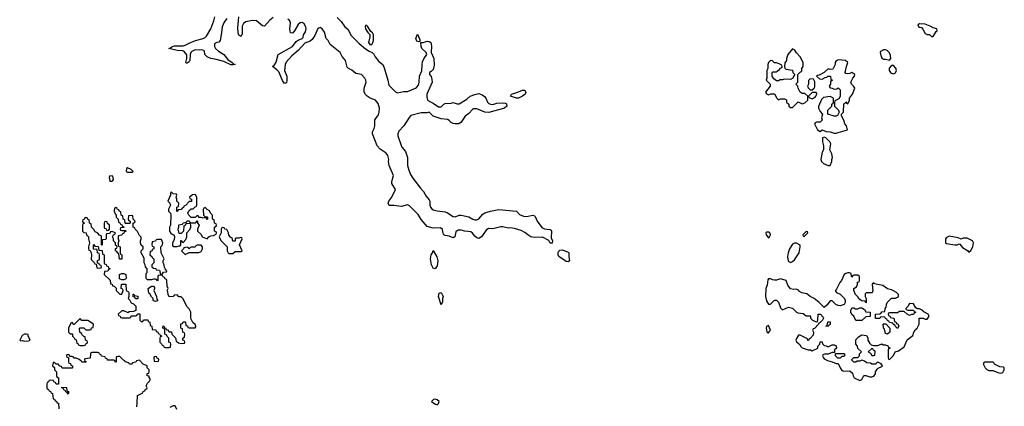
# Model space of a CAD drawing. Header units: inches. Extents: x 2722057 to 2913084, y 892730 to 1030005.
# Tile 197 of 231: x 2853142 to 2863066, y 935742 to 939641. Entities that reach past the tile are written whole.
import ezdxf

# ---------------------------------------------------------------- set-up
doc = ezdxf.new("R2010")
doc.units = ezdxf.units.IN
doc.header["$MEASUREMENT"] = 0
doc.layers.add('C8953', color=7, linetype='Continuous')
doc.layers.add('C8963', color=7, linetype='Continuous')

msp = doc.modelspace()

# ---------------------------------------------------------------- linework, layer by layer
at = {"layer": 'C8953', "color": 2}
for points, elevation in [([(2855230, 939653.2), (2855204.4, 939615.6), (2855182, 939570), (2855177, 939510), (2855162, 939430), (2855150, 939416), (2855128.3, 939411.7), (2855110, 939401.2), (2855103.8, 939390), (2855103.8, 939370), (2855116.3, 939350), (2855144.8, 939324.8), (2855199.1, 939290), (2855238.5, 939238.5), (2855284.7, 939210), (2855296, 939196), (2855314, 939190), (2855294.4, 939185.6), (2855270, 939187), (2855200.1, 939220.1), (2855110, 939244.5), (2855070, 939249.5), (2855030, 939265.6), (2855009.5, 939290), (2855003.1, 939323.1), (2854998, 939330), (2854976, 939336), (2854950, 939332.7), (2854910, 939336), (2854878.7, 939321.3), (2854868.5, 939311.5), (2854859.1, 939290), (2854858, 939230), (2854850, 939217.2), (2854830, 939201.2), (2854821.2, 939201.2), (2854815.3, 939210), (2854827.6, 939250), (2854827.6, 939287.6), (2854799.7, 939319.7), (2854786.5, 939326.5), (2854730, 939332), (2854646, 939350), (2854663.1, 939356.9), (2854678, 939370), (2854702.9, 939377.1), (2854790, 939378), (2854810, 939383), (2854850, 939405.5), (2854915.3, 939430), (2854990, 939450.5), (2855010, 939460.7), (2855024.4, 939475.6), (2855069.7, 939550.3), (2855098.4, 939630), (2855107.3, 939670)], 2), ([(2855696.5, 939663.5), (2855662.2, 939637.8), (2855610, 939577), (2855590, 939579.6), (2855528.4, 939628.4), (2855490, 939631.5), (2855422, 939618), (2855397.7, 939602.3), (2855384.7, 939575.3), (2855384.4, 939495.6), (2855370, 939472.7), (2855350, 939483.7), (2855343, 939510), (2855341, 939559), (2855351.8, 939670)], 2), ([(2856342.4, 939662.4), (2856382.5, 939622.5), (2856419.1, 939570), (2856450, 939544.9), (2856481.4, 939481.4), (2856562.2, 939402.2), (2856626.7, 939346.7), (2856662.8, 939322.8), (2856693.4, 939310), (2856710, 939293.4), (2856725.5, 939265.5), (2856760.6, 939220.6), (2856800.7, 939190), (2856815.8, 939155.8), (2856852.2, 939030), (2856861.3, 938981.3), (2856930, 938914.8), (2856950, 938902.8), (2857010, 938915.5), (2857050, 938916.3), (2857130, 938950.5), (2857142, 938958), (2857160.1, 938979.9), (2857169.6, 939010), (2857172.3, 939070), (2857195.1, 939124.9), (2857197.6, 939190), (2857203.3, 939216.7), (2857213.8, 939246.2), (2857244, 939290), (2857239, 939310), (2857196, 939350), (2857189.1, 939370.9), (2857186, 939410), (2857210, 939410.8), (2857250, 939424), (2857270, 939422.8), (2857286, 939410), (2857290, 939394), (2857293.4, 939373.4), (2857290.4, 939310), (2857314.9, 939250), (2857318.4, 939181.6), (2857310, 939138), (2857290, 939118), (2857272, 939108), (2857271.3, 939090), (2857287.7, 939067.7), (2857297, 939037), (2857298, 939010), (2857246.4, 938890), (2857244.1, 938864.1), (2857251, 938830), (2857274.6, 938814.6), (2857310, 938800.7), (2857363.5, 938763.5), (2857390, 938762), (2857418, 938790), (2857430, 938796), (2857490, 938798), (2857510, 938804.7), (2857550, 938791.3), (2857570, 938791.3), (2857650, 938841), (2857684, 938870), (2857730, 938887.7), (2857770, 938896.3), (2857803.4, 938883.4), (2857825.8, 938865.8), (2857838.8, 938850), (2857857.3, 938810), (2857870, 938797.3), (2857888.3, 938788.3), (2857910, 938787.3), (2857950, 938799.1), (2858010, 938802.8), (2858038.8, 938798.8), (2858050, 938792), (2858050.7, 938770), (2858030, 938747.3), (2857870, 938703.6), (2857830, 938707.6), (2857750, 938741.6), (2857717.5, 938742.5), (2857705.3, 938734.7), (2857670, 938694.5), (2857631.9, 938668.1), (2857593.1, 938606.9), (2857568.3, 938591.7), (2857530, 938589.7), (2857510, 938595.6), (2857490, 938605.1), (2857470, 938626), (2857454.5, 938634.5), (2857390, 938642.4), (2857309.6, 938669.6), (2857270, 938708), (2857250, 938701.2), (2857190, 938702.9), (2857086, 938674), (2857066.5, 938653.5), (2857014, 938570), (2856964.4, 938515.6), (2856953.4, 938490), (2856953.4, 938470), (2856982.8, 938382.8), (2856995.2, 938355.2), (2857030, 938310.7), (2857050.3, 938250), (2857052.1, 938172.1), (2857064.2, 938124.2), (2857081.2, 938081.2), (2857103.9, 938043.9), (2857180.7, 937940.7), (2857212.2, 937910), (2857240.3, 937860.3), (2857270, 937822.8), (2857276.4, 937810), (2857277.1, 937770), (2857282, 937750), (2857294.4, 937734.4), (2857310, 937724.9), (2857350, 937714.4), (2857430, 937704.4), (2857454, 937694), (2857510, 937654.9), (2857530, 937654.4), (2857570, 937668.2), (2857590, 937670.4), (2857670, 937653.4), (2857710, 937628), (2857730, 937621.3), (2857750, 937623.1), (2857770, 937632.4), (2857810, 937681.3), (2857830, 937694.9), (2857888.4, 937711.6), (2857970, 937725.3), (2858150, 937710.6), (2858178, 937678), (2858218.8, 937658.8), (2858250, 937658), (2858314, 937670), (2858330, 937664.7), (2858336.3, 937656.3), (2858356.3, 937610), (2858406, 937546), (2858430, 937532.7), (2858486, 937526), (2858497.3, 937517.3), (2858501, 937510), (2858499.6, 937439.6), (2858511, 937410), (2858510, 937388), (2858490, 937388.7), (2858475.3, 937415.3), (2858410, 937448.7), (2858330, 937446), (2858292.9, 937452.9), (2858264, 937470), (2858234.8, 937494.8), (2858194.8, 937514.8), (2858130, 937536), (2858090, 937542.7), (2858070, 937539.3), (2858010, 937553.2), (2857990, 937552.7), (2857910, 937532.3), (2857865.8, 937534.2), (2857842.4, 937517.6), (2857797.3, 937450), (2857770, 937436), (2857750, 937442.7), (2857730, 937457.2), (2857707.2, 937487.2), (2857690, 937501.2), (2857630, 937507.3), (2857590, 937519.6), (2857561.3, 937518.7), (2857538, 937502), (2857527.5, 937452.5), (2857510, 937440.9), (2857470, 937459.3), (2857430, 937464), (2857418, 937470), (2857410, 937486), (2857404, 937524), (2857382, 937542), (2857310, 937538), (2857250, 937556), (2857190, 937625.2), (2857158, 937678), (2857070, 937765.2), (2857050, 937774), (2856990, 937756.2), (2856913.7, 937766.3), (2856866, 937766), (2856857.2, 937790), (2856862.7, 937810), (2856894.5, 937850), (2856929.3, 937930), (2856894.5, 937990), (2856892.3, 938010), (2856909.3, 938070), (2856867, 938170), (2856860.9, 938210), (2856862.7, 938230), (2856853.2, 938270), (2856834.2, 938294.2), (2856775.3, 938335.3), (2856746.6, 938370), (2856699.5, 938490), (2856699.3, 938510), (2856715.1, 938544.9), (2856720.9, 938570), (2856722.7, 938630), (2856757.2, 938682.8), (2856766.6, 938710), (2856769.2, 938750), (2856756.5, 938796.5), (2856729.3, 938829.3), (2856675.3, 938850), (2856644, 938870), (2856625.2, 938890), (2856614.8, 938914.8), (2856612.3, 938950), (2856632.7, 939010), (2856629.3, 939030), (2856619.3, 939050), (2856587.9, 939087.9), (2856530, 939099.5), (2856490, 939132.7), (2856455.3, 939150), (2856442, 939162), (2856426.6, 939230), (2856392.7, 939270), (2856372.7, 939310), (2856272.3, 939390), (2856252.7, 939430), (2856231.7, 939451.7), (2856214.3, 939514.3), (2856190, 939549.3), (2856170, 939560.9), (2856146.7, 939553.3), (2856117.3, 939482.7), (2856090, 939441.2), (2856070, 939424.5), (2856016.7, 939403.3), (2855950, 939329.5), (2855883.8, 939276.2), (2855828.2, 939211.8), (2855818.8, 939190), (2855811, 939130), (2855834, 939070), (2855836, 939030), (2855830, 939006), (2855819.6, 939000.4), (2855810, 938998), (2855790, 939028.7), (2855755.1, 939115.1), (2855735.3, 939135.3), (2855688.7, 939170), (2855710, 939184.7), (2855728.1, 939211.9), (2855747, 939290), (2855890, 939370.5), (2855930, 939420.5), (2855950, 939435.5), (2855988.7, 939450), (2855999, 939461), (2856002, 939490), (2856022.7, 939517.3), (2856029.6, 939550), (2856025.1, 939570), (2856010, 939598), (2855990, 939612.3), (2855970, 939609.5), (2855948.5, 939591.5), (2855913.4, 939530), (2855890, 939505.2), (2855870, 939509), (2855864.7, 939550), (2855871.8, 939610), (2855865.1, 939630), (2855845.3, 939645.3)], 2), ([(2854322, 935738), (2854327.3, 935772.7), (2854328.4, 935851.6), (2854382, 935878), (2854386, 935890), (2854402, 935898), (2854410, 935914), (2854422, 935918), (2854426, 935930), (2854418, 935950), (2854430, 935974), (2854450, 935994), (2854458, 936010), (2854458, 936018), (2854446, 936034), (2854446, 936046), (2854426, 936050), (2854426, 936074), (2854442, 936078), (2854446, 936090), (2854446, 936110), (2854426, 936130), (2854426, 936150), (2854387.3, 936167.3), (2854350, 936206), (2854318, 936202), (2854312.7, 936187.3), (2854278, 936182), (2854270, 936166), (2854250, 936166), (2854242, 936182), (2854206, 936190), (2854202, 936202), (2854187.3, 936207.3), (2854150, 936246), (2854130, 936246), (2854118, 936242), (2854114, 936230), (2854114, 936190), (2854110, 936186), (2854102, 936202), (2854090, 936206), (2854027.3, 936207.3), (2854022, 936222), (2854007.3, 936227.3), (2854002, 936242), (2853967.3, 936247.3), (2853962, 936262), (2853947.3, 936267.3), (2853942, 936282), (2853930, 936286), (2853870, 936286), (2853858, 936282), (2853854, 936270), (2853852.7, 936227.3), (2853798, 936222), (2853794, 936210), (2853798, 936198), (2853812.7, 936192.7), (2853810, 936186), (2853768.4, 936188.4), (2853762, 936202), (2853736.4, 936216.4), (2853710, 936226), (2853690, 936226), (2853682, 936242), (2853670, 936246), (2853646, 936246), (2853642, 936262), (2853630, 936266), (2853618, 936262), (2853614, 936250), (2853618, 936238), (2853634, 936234), (2853634, 936190), (2853638, 936178), (2853652.7, 936172.7), (2853658, 936158), (2853674, 936150), (2853674, 936130), (2853670, 936126), (2853570, 936126), (2853562, 936142), (2853547.3, 936147.3), (2853530, 936166), (2853510, 936166), (2853490, 936186), (2853478, 936182), (2853474, 936150), (2853492.7, 936132.7), (2853494, 936110), (2853514, 936090), (2853514, 936050), (2853518, 936038), (2853534, 936030), (2853534, 935966), (2853510, 935966), (2853502, 935982), (2853487.3, 935987.3), (2853482, 936002), (2853450, 936006), (2853438, 936002), (2853432.7, 935987.3), (2853418, 935982), (2853414, 935970), (2853414, 935930), (2853418, 935918), (2853432.7, 935912.7), (2853438, 935898), (2853452.7, 935892.7), (2853458, 935878), (2853472.7, 935872.7), (2853478, 935818), (2853492.7, 935812.7), (2853498, 935798), (2853512.7, 935792.7), (2853518, 935778), (2853532.7, 935772.7), (2853538, 935718)], 6), ([(2854726, 935710), (2854710, 935746), (2854690, 935746), (2854654, 935730)], 6)]:
    msp.add_lwpolyline(points, dxfattribs=dict(at, elevation=elevation))
for points, elevation in [([(2856630, 939586), (2856624.7, 939570), (2856626, 939550), (2856650, 939512), (2856672, 939492), (2856672, 939470), (2856656, 939410), (2856670, 939391.3), (2856690, 939392), (2856702, 939410), (2856708, 939430), (2856708, 939490), (2856698, 939510), (2856682, 939522), (2856650, 939568)], 6), ([(2857170, 939418), (2857145.6, 939425.6), (2857135.3, 939450), (2857150, 939494), (2857171, 939449), (2857176.9, 939423.1)], 2), ([(2858170, 938848.7), (2858149.1, 938849.1), (2858088.7, 938870), (2858098, 938890), (2858154, 938906), (2858210, 938931.3), (2858234, 938930), (2858242, 938910), (2858238, 938890), (2858210, 938868.7)], 2), ([(2854230, 938146), (2854218, 938142), (2854214, 938110), (2854230, 938102), (2854270, 938102), (2854278, 938102), (2854286, 938110), (2854266, 938130)], 6), ([(2854050, 938066), (2854044.7, 938050), (2854050, 938014), (2854070, 938014), (2854082, 938018), (2854086, 938030), (2854082, 938062)], 6), ([(2854670, 937906), (2854662, 937890), (2854662, 937870), (2854634, 937810), (2854654, 937790), (2854662, 937770), (2854642, 937730), (2854642, 937710), (2854662, 937690), (2854664.7, 937670), (2854662, 937570), (2854652, 937550), (2854652, 937510), (2854670, 937482), (2854694, 937470), (2854702, 937450), (2854699.6, 937420.4), (2854682, 937390), (2854683.6, 937363.6), (2854690, 937354), (2854730, 937354), (2854750, 937362), (2854758, 937362), (2854766, 937370), (2854767.3, 937412.7), (2854772.7, 937412.7), (2854778, 937398), (2854790, 937394), (2854816.4, 937423.6), (2854826, 937450), (2854826, 937490), (2854856.4, 937523.6), (2854866, 937550), (2854866, 937570), (2854862, 937582), (2854850, 937586), (2854818, 937582), (2854810, 937566), (2854798, 937562), (2854792.7, 937507.3), (2854770, 937486), (2854750, 937486), (2854738, 937530), (2854746, 937550), (2854747.3, 937572.7), (2854782, 937578), (2854790, 937594), (2854822, 937598), (2854830, 937614), (2854850, 937614), (2854858, 937598), (2854870, 937594), (2854910, 937594), (2854922, 937598), (2854930, 937614), (2854934, 937610), (2854934, 937590), (2854952, 937570), (2854934, 937530), (2854934, 937510), (2854970, 937474), (2854982, 937450), (2855030, 937432), (2855050, 937452), (2855070, 937462), (2855094.6, 937465.4), (2855122, 937478), (2855126, 937490), (2855122, 937502), (2855106, 937510), (2855106, 937550), (2855122, 937558), (2855126, 937570), (2855122, 937582), (2855106, 937590), (2855102, 937622), (2855086, 937630), (2855086, 937670), (2855066, 937690), (2855054, 937714), (2855030, 937726), (2855010, 937746), (2854998, 937742), (2854992.7, 937727.3), (2854994, 937670), (2855010, 937654), (2855030, 937654), (2855034, 937650), (2855034, 937630), (2855030, 937626), (2855022, 937642), (2855010, 937646), (2854990, 937638), (2854970, 937646), (2854950, 937646), (2854942, 937662), (2854930, 937666), (2854910, 937646), (2854870, 937646), (2854846, 937670), (2854838, 937690), (2854847.3, 937712.7), (2854870, 937734), (2854890, 937734), (2854910, 937754), (2854922, 937758), (2854926, 937770), (2854926, 937850), (2854915.3, 937875.3), (2854910, 937878), (2854883.6, 937876.4), (2854854, 937850), (2854858, 937838), (2854874, 937830), (2854872.7, 937807.3), (2854850, 937806), (2854812.7, 937767.3), (2854798, 937762), (2854792.7, 937747.3), (2854778, 937742), (2854770, 937726), (2854738, 937722), (2854730, 937706), (2854726, 937710), (2854726, 937750), (2854742, 937758), (2854746, 937790), (2854726, 937810), (2854726, 937830), (2854718, 937850), (2854726, 937870), (2854722, 937882), (2854690, 937886)], 6), ([(2854110, 937746), (2854098, 937742), (2854094, 937710), (2854103.6, 937683.6), (2854114, 937670), (2854114, 937650), (2854134, 937630), (2854138, 937598), (2854152.7, 937592.7), (2854158, 937578), (2854172.7, 937572.7), (2854178, 937558), (2854194, 937550), (2854190, 937546), (2854158, 937542), (2854154, 937530), (2854158, 937518), (2854170, 937514), (2854210, 937514), (2854214, 937510), (2854198, 937502), (2854192.7, 937487.3), (2854178, 937482), (2854172.7, 937467.3), (2854138, 937462), (2854134, 937450), (2854134, 937430), (2854142, 937410), (2854134, 937390), (2854134, 937370), (2854138, 937358), (2854154, 937350), (2854154, 937290), (2854158, 937278), (2854172, 937270), (2854170, 937226), (2854147.3, 937227.3), (2854142, 937282), (2854130, 937286), (2854122, 937302), (2854108, 937310), (2854108, 937332), (2854122, 937338), (2854126, 937350), (2854122, 937362), (2854107.3, 937367.3), (2854106, 937390), (2854086, 937410), (2854086, 937430), (2854078, 937450), (2854087.3, 937472.7), (2854102, 937478), (2854106, 937490), (2854070, 937506), (2854058, 937502), (2854050, 937486), (2854018, 937482), (2854014, 937470), (2854014, 937430), (2854010, 937426), (2853978, 937422), (2853974, 937410), (2853974, 937370), (2853970, 937366), (2853966, 937370), (2853966, 937450), (2853962, 937462), (2853947.3, 937467.3), (2853926, 937490), (2853903.1, 937503.1), (2853890, 937526), (2853866, 937550), (2853862, 937582), (2853846, 937590), (2853842, 937622), (2853827.3, 937627.3), (2853822, 937642), (2853810, 937646), (2853798, 937642), (2853792.7, 937627.3), (2853778, 937622), (2853774, 937610), (2853778, 937598), (2853794, 937590), (2853778, 937582), (2853774, 937570), (2853774, 937510), (2853790, 937494), (2853812.7, 937492.7), (2853814, 937470), (2853834, 937450), (2853834, 937430), (2853844.7, 937390), (2853834, 937350), (2853834, 937330), (2853838, 937318), (2853852.7, 937312.7), (2853859.6, 937299.6), (2853864.7, 937270), (2853863.6, 937223.6), (2853892.7, 937192.7), (2853898, 937178), (2853914, 937174), (2853918, 937138), (2853930, 937134), (2853962, 937138), (2853966, 937150), (2853962, 937162), (2853947.3, 937167.3), (2853942, 937182), (2853926, 937186), (2853926, 937214), (2853942, 937218), (2853946, 937230), (2853946, 937270), (2853942, 937282), (2853926, 937290), (2853922, 937322), (2853887.3, 937327.3), (2853886, 937370), (2853890, 937374), (2853898, 937358), (2853932.7, 937352.7), (2853938, 937318), (2853972.7, 937312.7), (2853978, 937278), (2853994, 937270), (2853994, 937190), (2853998, 937178), (2854012.7, 937172.7), (2854018, 937158), (2854032.7, 937152.7), (2854038, 937138), (2854054, 937130), (2854038, 937122), (2854030, 937106), (2853998, 937102), (2853994, 937070), (2854052.7, 937012.7), (2854058, 936978), (2854072.7, 936972.7), (2854078, 936958), (2854092.7, 936952.7), (2854112.7, 936932.7), (2854114, 936910), (2854150, 936874), (2854170, 936874), (2854186, 936910), (2854182, 936922), (2854166, 936930), (2854167.3, 936972.7), (2854212.7, 936972.7), (2854214, 936910), (2854238, 936898), (2854242, 936890), (2854242, 936850), (2854234, 936830), (2854252.7, 936812.7), (2854265.4, 936785.4), (2854290, 936774), (2854311.6, 936751.6), (2854312.7, 936707.3), (2854290, 936698), (2854243.6, 936696.4), (2854234, 936686), (2854190, 936706), (2854170, 936706), (2854134, 936670), (2854138, 936658), (2854154, 936650), (2854158, 936638), (2854170, 936634), (2854250, 936634), (2854262, 936638), (2854266, 936654), (2854310, 936654), (2854322, 936658), (2854330, 936674), (2854350, 936674), (2854354, 936670), (2854354, 936610), (2854370, 936594), (2854382, 936598), (2854390, 936614), (2854432.7, 936612.7), (2854438, 936598), (2854454, 936590), (2854458, 936558), (2854474, 936550), (2854478, 936518), (2854512.7, 936512.7), (2854518, 936498), (2854532.7, 936492.7), (2854538, 936478), (2854552.7, 936472.7), (2854558, 936458), (2854572.7, 936452.7), (2854572.7, 936447.3), (2854558, 936442), (2854554, 936430), (2854554, 936390), (2854572.7, 936372.7), (2854578, 936358), (2854592.7, 936352.7), (2854598, 936338), (2854610, 936334), (2854650, 936334), (2854662, 936338), (2854666, 936370), (2854662, 936382), (2854646, 936390), (2854646, 936430), (2854627.3, 936447.3), (2854622, 936462), (2854606, 936470), (2854606, 936510), (2854602, 936522), (2854586, 936530), (2854587.3, 936552.7), (2854594, 936550), (2854598, 936538), (2854612.7, 936532.7), (2854618, 936518), (2854632.7, 936512.7), (2854650, 936494), (2854672.7, 936492.7), (2854674, 936470), (2854711.6, 936431.6), (2854718, 936398), (2854730, 936394), (2854742, 936382), (2854770, 936374), (2854802, 936378), (2854806, 936390), (2854802, 936402), (2854786, 936410), (2854786, 936430), (2854802, 936438), (2854806, 936470), (2854802, 936482), (2854786, 936490), (2854782, 936522), (2854766, 936530), (2854767.3, 936572.7), (2854782, 936578), (2854790, 936594), (2854810, 936594), (2854814, 936590), (2854818, 936558), (2854832.7, 936552.7), (2854838, 936538), (2854850, 936534), (2854910, 936534), (2854918, 936542), (2854918, 936550), (2854910, 936566), (2854887.3, 936587.3), (2854868.4, 936628.4), (2854868, 936690), (2854850, 936726), (2854826, 936750), (2854790, 936826), (2854770, 936846), (2854747.3, 936847.3), (2854730, 936866), (2854698, 936862), (2854690, 936848), (2854647.3, 936847.3), (2854638, 936870), (2854636.4, 936896.4), (2854628.7, 936910), (2854638, 936930), (2854627.3, 936952.7), (2854626, 937010), (2854622, 937022), (2854607.3, 937027.3), (2854602, 937042), (2854587.3, 937047.3), (2854582, 937062), (2854570, 937066), (2854538, 937062), (2854534, 937050), (2854534, 937010), (2854530, 937006), (2854522, 937022), (2854510, 937026), (2854490, 937026), (2854470, 937018), (2854430, 937018), (2854418, 937030), (2854415.3, 937070), (2854418, 937082), (2854426, 937090), (2854426, 937130), (2854408.4, 937148.4), (2854407.3, 937167.3), (2854398, 937190), (2854396.4, 937236.4), (2854366, 937290), (2854366, 937310), (2854386, 937330), (2854386, 937350), (2854367.3, 937367.3), (2854358, 937390), (2854358, 937410), (2854368, 937430), (2854367.3, 937447.3), (2854350, 937466), (2854330, 937506), (2854306, 937530), (2854302, 937542), (2854286, 937550), (2854286, 937590), (2854302, 937598), (2854306, 937610), (2854286, 937630), (2854282, 937662), (2854270, 937666), (2854238, 937662), (2854234, 937630), (2854238, 937618), (2854254, 937610), (2854254, 937590), (2854250, 937586), (2854210, 937586), (2854206, 937590), (2854202, 937622), (2854186, 937630), (2854182, 937662), (2854166, 937670), (2854162, 937702), (2854147.3, 937707.3), (2854142, 937722), (2854127.3, 937727.3), (2854122, 937742)], 6), ([(2854010, 937606), (2853998, 937602), (2853994, 937590), (2853994, 937550), (2853998, 937538), (2854012.7, 937532.7), (2854018, 937518), (2854030, 937514), (2854042, 937518), (2854046, 937530), (2854046, 937570), (2854027.3, 937587.3), (2854022, 937602)], 6), ([(2855190, 937546), (2855178, 937542), (2855174, 937530), (2855174, 937490), (2855152, 937450), (2855170, 937414), (2855231.6, 937351.6), (2855232, 937310), (2855242, 937290), (2855250, 937284.7), (2855290, 937284.7), (2855315.3, 937304.7), (2855375.3, 937304.7), (2855386, 937310), (2855358, 937370), (2855386, 937430), (2855382, 937442), (2855370, 937446), (2855350, 937438), (2855322, 937438), (2855314, 937430), (2855314, 937410), (2855310, 937406), (2855290, 937406), (2855282, 937442), (2855270, 937446), (2855248.4, 937468.4), (2855248, 937490), (2855230, 937526), (2855208, 937528), (2855202, 937542)], 6), ([(2854570, 937426), (2854530, 937426), (2854518, 937422), (2854510, 937406), (2854478, 937402), (2854474, 937370), (2854478, 937358), (2854494, 937350), (2854494, 937330), (2854478, 937322), (2854472.7, 937307.3), (2854458, 937302), (2854454, 937270), (2854472.7, 937252.7), (2854478, 937238), (2854490, 937234), (2854492.7, 937227.3), (2854494, 937190), (2854474, 937170), (2854474, 937150), (2854490, 937134), (2854512.7, 937132.7), (2854518, 937118), (2854550, 937114), (2854554, 937110), (2854558, 937078), (2854570, 937074), (2854582, 937078), (2854590, 937094), (2854622, 937098), (2854626, 937110), (2854607.3, 937127.3), (2854600.4, 937140.4), (2854598, 937170), (2854588, 937190), (2854588, 937210), (2854598, 937230), (2854568, 937290), (2854566, 937350), (2854576.4, 937363.6), (2854586, 937390)], 6), ([(2854970, 937366), (2854930, 937366), (2854918, 937362), (2854910, 937346), (2854870, 937346), (2854858, 937342), (2854850, 937326), (2854842, 937342), (2854830, 937346), (2854798, 937342), (2854794, 937330), (2854774, 937310), (2854810, 937274), (2854830, 937282), (2854850, 937294), (2854947.3, 937292.7), (2854970, 937302), (2854986, 937330), (2854986, 937350)], 6), ([(2857330, 937128), (2857310, 937135.3), (2857292.7, 937170), (2857282, 937230), (2857289.4, 937270), (2857304, 937290), (2857310, 937314), (2857346.8, 937250), (2857355.5, 937210), (2857350, 937158)], 2), ([(2858670, 937198), (2858650, 937202), (2858574.6, 937254.6), (2858568.7, 937270), (2858569.1, 937290.9), (2858574.6, 937305.4), (2858584.7, 937315.3), (2858610, 937318.8), (2858630, 937314.8), (2858670, 937298), (2858678, 937290), (2858676, 937250), (2858682, 937210)], 2), ([(2854170, 937018), (2854147.3, 937027.3), (2854147.3, 937072.7), (2854170, 937082), (2854190, 937082), (2854211.3, 937071.3), (2854214, 937030), (2854210, 937026), (2854190, 937018)], 6), ([(2854510, 936798), (2854490, 936806), (2854486, 936810), (2854486, 936830), (2854470, 936846), (2854455.3, 936875.3), (2854444, 936884), (2854438, 936930), (2854470, 936954), (2854490, 936954), (2854499.6, 936939.6), (2854502, 936930), (2854494, 936910), (2854522, 936850), (2854523.6, 936823.6), (2854534, 936810), (2854530, 936806)], 6), ([(2854310, 936826), (2854302, 936842), (2854287.3, 936847.3), (2854287.3, 936872.7), (2854292.7, 936872.7), (2854298, 936858), (2854332.7, 936852.7), (2854334, 936830), (2854330, 936826)], 6), ([(2857390, 936766), (2857363.7, 936850), (2857370, 936882), (2857388.9, 936891.1), (2857410.5, 936850), (2857404.7, 936830), (2857403.6, 936796.4)], 2), ([(2853750, 936626), (2853691.6, 936568.4), (2853688, 936568), (2853670, 936586), (2853658, 936582), (2853634, 936530), (2853634, 936490), (2853650, 936474), (2853672.7, 936472.7), (2853674, 936450), (2853692.7, 936432.7), (2853698, 936418), (2853712.7, 936412.7), (2853718, 936378), (2853732.7, 936372.7), (2853738, 936358), (2853750, 936354), (2853790, 936354), (2853802, 936358), (2853807.3, 936372.7), (2853822, 936378), (2853826, 936390), (2853822, 936402), (2853806, 936410), (2853802, 936442), (2853787.3, 936447.3), (2853767.3, 936467.3), (2853762, 936482), (2853747.3, 936487.3), (2853746, 936530), (2853750, 936534), (2853790, 936534), (2853810, 936514), (2853850, 936514), (2853862, 936518), (2853867.3, 936532.7), (2853882, 936538), (2853886, 936570), (2853830, 936608), (2853770, 936606)], 6), ([(2853210, 936468), (2853190, 936468), (2853165.4, 936454.6), (2853142, 936410), (2853150, 936402), (2853170, 936404.7), (2853190, 936398), (2853230, 936402), (2853246, 936410), (2853226, 936454), (2853226, 936466)], 6), ([(2854510, 936246), (2854498, 936242), (2854494, 936230), (2854498, 936198), (2854530, 936194), (2854542, 936198), (2854546, 936210), (2854542, 936222), (2854527.3, 936227.3), (2854522, 936242)], 6), ([(2853630, 935866), (2853622, 935882), (2853607.3, 935887.3), (2853602, 935902), (2853587.3, 935907.3), (2853582, 935922), (2853567.3, 935927.3), (2853566, 935934), (2853612.7, 935932.7), (2853618, 935898), (2853634, 935890), (2853634, 935870)], 6), ([(2857330, 935813.2), (2857314, 935810), (2857294, 935790), (2857326.4, 935766.4), (2857350, 935758), (2857362, 935770), (2857369, 935790), (2857350, 935809)], 6)]:
    msp.add_lwpolyline(points, close=True, dxfattribs=dict(at, elevation=elevation))
at = {"layer": 'C8963', "color": 2, "elevation": 6}
for points in [[(2862210, 939598), (2862194, 939590), (2862206, 939566), (2862230, 939562), (2862246.4, 939546.4), (2862270, 939502), (2862290, 939491.3), (2862311.6, 939491.6), (2862332.7, 939472.7), (2862350, 939472), (2862378, 939522), (2862388, 939530), (2862386, 939550), (2862350, 939558), (2862317.2, 939577.2), (2862270, 939595.3)], [(2860930, 939346), (2860884.7, 939290), (2860872, 939250), (2860871.6, 939228.4), (2860852.7, 939207.3), (2860852, 939170), (2860852.7, 939152.7), (2860863.6, 939143.6), (2860932.7, 939132.7), (2860934, 939110), (2860954, 939090), (2860943.6, 939076.4), (2860934, 939050), (2860910, 939038), (2860850, 939042), (2860830, 939035.3), (2860805.4, 939034.6), (2860790, 939026), (2860770, 939026), (2860743.1, 939043.1), (2860726, 939070), (2860726, 939110), (2860730, 939114), (2860770, 939114), (2860776.4, 939123.6), (2860800.4, 939139.6), (2860810, 939154), (2860822, 939158), (2860826, 939170), (2860822, 939182), (2860796.4, 939196.4), (2860770, 939206), (2860750, 939206), (2860730, 939226), (2860710, 939228), (2860690, 939208), (2860681, 939190), (2860682, 939150), (2860672.7, 939127.3), (2860672, 939050), (2860664.7, 939030), (2860704.7, 938990), (2860704.7, 938970), (2860658, 938910), (2860670, 938892), (2860690, 938882), (2860712.7, 938892.7), (2860750, 938894), (2860772, 938850), (2860790, 938832), (2860810, 938842), (2860850, 938842), (2860870, 938834), (2860872, 938810), (2860894, 938790), (2860894, 938770), (2860910, 938754), (2860930, 938754), (2860988.4, 938811.6), (2861030, 938794), (2861056.4, 938803.6), (2861086, 938830), (2861086, 938870), (2861056.4, 938896.4), (2861030, 938898), (2861008.9, 938908.9), (2860988, 938950), (2860986, 938970), (2860966, 938990), (2860986, 939010), (2860986, 939090), (2861007.3, 939112.7), (2861022, 939118), (2861026, 939130), (2861026, 939150), (2861038, 939170), (2861038, 939210), (2861010, 939266), (2860970, 939306), (2860954.6, 939334.6)], [(2861870, 939338), (2861850, 939338), (2861818, 939322), (2861814, 939310), (2861825.4, 939265.4), (2861834, 939250), (2861850, 939242), (2861870, 939242), (2861910, 939232), (2861922, 939250), (2861920.4, 939280.4), (2861910, 939306), (2861886, 939330)], [(2861390, 939238), (2861370, 939226), (2861362, 939210), (2861362, 939190), (2861338, 939142), (2861310, 939138), (2861290, 939146), (2861251.3, 939108.7), (2861199.6, 939080.4), (2861182, 939078), (2861174, 939070), (2861203.6, 939043.6), (2861230, 939042), (2861260.4, 939059.6), (2861278, 939062), (2861288.4, 939071.6), (2861312.7, 939072.7), (2861318, 939038), (2861334, 939030), (2861318, 939022), (2861314, 939010), (2861314, 938990), (2861302, 938970), (2861310, 938954), (2861331.6, 938951.6), (2861350, 938942), (2861376.4, 938943.6), (2861390, 938954), (2861412.7, 938932.7), (2861412, 938868), (2861398, 938842), (2861358, 938822), (2861354, 938810), (2861354, 938770), (2861394, 938730), (2861402, 938710), (2861399.6, 938700.4), (2861383.6, 938676.4), (2861370, 938668), (2861350, 938668), (2861286, 938690), (2861288, 938730), (2861326, 938770), (2861326, 938790), (2861342, 938798), (2861346, 938810), (2861346, 938850), (2861310, 938868), (2861243.6, 938856.4), (2861222, 938838), (2861192.7, 938767.3), (2861192, 938750), (2861210, 938714), (2861234, 938690), (2861224.7, 938650), (2861231.6, 938628.4), (2861210, 938608), (2861172.7, 938607.3), (2861158, 938602), (2861154, 938590), (2861182, 938530), (2861210, 938514), (2861230, 938531.3), (2861270, 938512), (2861310, 938511.3), (2861350, 938498), (2861370, 938498), (2861390, 938504.7), (2861486, 938530), (2861474, 938570), (2861459, 938590), (2861448.9, 938628.9), (2861426, 938670), (2861426, 938690), (2861446, 938710), (2861447.3, 938792.7), (2861462, 938798), (2861470, 938814), (2861478, 938798), (2861490, 938794), (2861506, 938830), (2861506, 938850), (2861535.3, 938890), (2861558, 938950), (2861550, 938966), (2861526, 938990), (2861518, 939010), (2861538, 939050), (2861555.3, 939070), (2861558, 939090), (2861530, 939108), (2861510, 939098), (2861490, 939095.3), (2861470, 939098), (2861462, 939110), (2861474, 939170), (2861488.7, 939210), (2861466, 939230)], [(2861950, 939178), (2861930, 939178), (2861906.4, 939153.6), (2861904.7, 939130), (2861918, 939110), (2861930, 939101), (2861950, 939096), (2861970, 939106), (2861979, 939130), (2861973.6, 939153.6)], [(2861110, 939046), (2861092.7, 939027.3), (2861092, 938990), (2861082, 938970), (2861090, 938954), (2861110, 938934), (2861130, 938934), (2861148.4, 938951.6), (2861154.6, 938965.4), (2861155.3, 939015.3), (2861142, 939042)], [(2861170, 938906), (2861130, 938906), (2861094, 938870), (2861098, 938858), (2861130, 938842), (2861160.4, 938859.6), (2861168, 938870), (2861178, 938890), (2861178, 938898)], [(2861250, 938458), (2861234, 938450), (2861232, 938410), (2861244.7, 938370), (2861244.7, 938330), (2861230, 938306), (2861217.3, 938230), (2861222.8, 938210), (2861244.7, 938190), (2861290, 938171.3), (2861310, 938172), (2861328.7, 938210), (2861328.7, 938230), (2861335.3, 938250), (2861328, 938290), (2861308, 938330), (2861318, 938390), (2861308.4, 938408.4), (2861266, 938450)], [(2860690, 937498), (2860670, 937498), (2860662, 937490), (2860664.7, 937470), (2860690, 937442), (2860695.3, 937444.7), (2860708, 937470), (2860707.3, 937487.3)], [(2861070, 937506), (2861034, 937470), (2861038, 937458), (2861050, 937454), (2861086, 937490), (2861082, 937502)], [(2862510, 937458), (2862479.6, 937440.4), (2862472, 937430), (2862474, 937390), (2862484.7, 937384.7), (2862568.7, 937371.3), (2862590, 937372), (2862610, 937382), (2862618, 937378), (2862643.4, 937343.4), (2862693.7, 937313.7), (2862710, 937298), (2862730, 937312), (2862749, 937350), (2862755.3, 937390), (2862746, 937410), (2862690, 937438), (2862650, 937438), (2862630, 937428), (2862600.4, 937440.4)], [(2860970, 937388.7), (2860950, 937388.7), (2860930, 937378), (2860901, 937330), (2860886.8, 937290), (2860881, 937250), (2860886.8, 937206.8), (2860910, 937191.3), (2860930, 937201), (2860950, 937221), (2860997.2, 937290), (2861008.7, 937350), (2861008, 937368)], [(2861490, 937088), (2861470, 937082), (2861452, 937070), (2861426, 937010), (2861406.8, 936990), (2861376, 936924), (2861364.7, 936910), (2861363.6, 936903.6), (2861374, 936890), (2861412.7, 936872.7), (2861454, 936830), (2861462, 936810), (2861462, 936790), (2861452, 936770), (2861410, 936755.3), (2861390, 936758), (2861368.9, 936768.9), (2861330, 936806), (2861310, 936806), (2861278.5, 936761.5), (2861250, 936738), (2861201.2, 936790), (2861150, 936829), (2861109.1, 936849.1), (2861076.5, 936876.5), (2861025.6, 936885.6), (2861000.9, 936900.9), (2860990, 936914), (2860970, 936924), (2860941.2, 936921.2), (2860910, 936928), (2860884.7, 936964.7), (2860866, 937010), (2860810, 937028), (2860770, 937014), (2860750, 937013.2), (2860730, 937017.2), (2860710, 937028.7), (2860690, 937028), (2860682.8, 937017.2), (2860675.3, 936964.7), (2860664, 936930), (2860660.7, 936850), (2860667.5, 936807.5), (2860690, 936772), (2860710, 936772), (2860750, 936812), (2860770, 936812), (2860790, 936794), (2860810, 936734), (2860830, 936714), (2860890, 936742), (2860930, 936731.3), (2860971.1, 936691.1), (2860985.4, 936685.4), (2861039.6, 936679.6), (2861070, 936654), (2861110, 936654), (2861114, 936650), (2861114, 936630), (2861134, 936610), (2861170, 936594), (2861182, 936598), (2861187.3, 936612.7), (2861188.4, 936671.6), (2861212, 936672), (2861239.6, 936639.6), (2861242, 936630), (2861234, 936610), (2861210, 936586), (2861198, 936582), (2861194, 936570), (2861152.7, 936527.3), (2861138, 936522), (2861134, 936510), (2861142, 936490), (2861139.6, 936460.4), (2861110, 936426), (2861098, 936422), (2861092.7, 936407.3), (2861087.3, 936407.3), (2861082, 936422), (2861056.4, 936436.4), (2861010, 936458), (2860990, 936458), (2860970, 936426), (2860966, 936410), (2860970, 936394), (2861004.7, 936364.7), (2861012, 936350), (2861030, 936332), (2861090, 936312), (2861112, 936312), (2861130, 936302), (2861186, 936330), (2861186, 936350), (2861206, 936370), (2861210, 936394), (2861230, 936394), (2861232.7, 936372.7), (2861250, 936354), (2861270, 936352), (2861290, 936342), (2861330, 936362), (2861350, 936362), (2861372.7, 936352.7), (2861374, 936330), (2861354, 936310), (2861354, 936286), (2861330, 936286), (2861291.6, 936268.4), (2861252.7, 936267.3), (2861238, 936262), (2861234, 936250), (2861242, 936230), (2861250, 936222), (2861285.4, 936205.4), (2861331.6, 936191.6), (2861370, 936174), (2861390, 936174), (2861411.3, 936130), (2861430, 936104.7), (2861450, 936098), (2861510, 936101), (2861535.3, 936075.3), (2861541, 936050), (2861552, 936030), (2861610, 936002), (2861628.4, 936011.6), (2861650, 936054), (2861670, 936054), (2861710, 936038), (2861730, 936038), (2861750, 936044.7), (2861768.7, 936070), (2861768.7, 936090), (2861784, 936116), (2861794, 936126), (2861830, 936142), (2861838, 936150), (2861826, 936170), (2861790, 936186), (2861778, 936182), (2861770, 936166), (2861730, 936166), (2861716.4, 936176.4), (2861680.4, 936180.4), (2861656.4, 936196.4), (2861630, 936206), (2861610, 936198), (2861583.6, 936196.4), (2861570, 936186), (2861550, 936186), (2861530, 936206), (2861530, 936214), (2861550, 936234), (2861590, 936234), (2861606, 936250), (2861606, 936270), (2861626, 936290), (2861590, 936326), (2861587.3, 936347.3), (2861568.9, 936368.9), (2861568.4, 936411.6), (2861596.4, 936443.6), (2861630, 936462), (2861676, 936456), (2861691.6, 936431.6), (2861692, 936410), (2861710, 936374), (2861723.6, 936363.6), (2861750, 936354), (2861790, 936354), (2861830, 936371.3), (2861843.6, 936363.6), (2861870, 936362), (2861892.7, 936352.7), (2861898, 936338), (2861914, 936330), (2861898, 936322), (2861894, 936310), (2861894, 936230), (2861898, 936218), (2861910, 936214), (2861950, 936254), (2861966, 936290), (2861998, 936302), (2862056.5, 936343.5), (2862086, 936414), (2862142.7, 936457.3), (2862153.2, 936490), (2862167.2, 936512.8), (2862188.7, 936530), (2862208, 936570), (2862207.3, 936632.7), (2862247.3, 936632.7), (2862270, 936622), (2862290, 936622), (2862308, 936650), (2862298, 936670), (2862255.3, 936695.3), (2862246, 936710), (2862210, 936726), (2862190, 936726), (2862175.3, 936735.3), (2862150, 936775.3), (2862110, 936778), (2862094, 936750), (2862074, 936730), (2862078, 936718), (2862092.7, 936712.7), (2862152, 936712), (2862158, 936698), (2862174, 936690), (2862158, 936682), (2862151.6, 936668.4), (2862130, 936668), (2862110, 936658), (2862086, 936670), (2862058, 936698), (2862010, 936698), (2861990, 936686), (2861910, 936686), (2861898, 936682), (2861894, 936670), (2861898, 936658), (2861912.7, 936652.7), (2861918, 936638), (2861952.7, 936632.7), (2861958, 936598), (2861972.7, 936592.7), (2861978, 936578), (2861992.7, 936572.7), (2862002, 936550), (2861990, 936526), (2861966, 936550), (2861962, 936562), (2861946, 936570), (2861942, 936582), (2861907.3, 936587.3), (2861902, 936602), (2861887.3, 936607.3), (2861882, 936622), (2861867.3, 936627.3), (2861862, 936642), (2861830, 936646), (2861818, 936642), (2861810, 936626), (2861767.3, 936627.3), (2861767.3, 936672.7), (2861810, 936674), (2861822, 936678), (2861830, 936694), (2861862, 936698), (2861866, 936730), (2861876.4, 936743.6), (2861878, 936770), (2861886, 936790), (2861930, 936834), (2861970, 936834), (2861990, 936842), (2861998, 936850), (2861998, 936870), (2861978, 936890), (2861950, 936908), (2861930, 936918), (2861890, 936928), (2861840.2, 936960.2), (2861756.4, 936976.4), (2861750, 936986), (2861738, 936982), (2861734, 936970), (2861742, 936910), (2861732.7, 936887.3), (2861672.7, 936887.3), (2861662, 936878), (2861662, 936850), (2861674, 936830), (2861674, 936790), (2861670, 936786), (2861662, 936802), (2861630, 936806), (2861603.1, 936823.1), (2861590, 936846), (2861566, 936870), (2861548, 936910), (2861548, 936930), (2861574.6, 936945.4), (2861586, 936970), (2861587.3, 936992.7), (2861602, 936998), (2861606, 937010), (2861606, 937050), (2861590, 937066), (2861550, 937066), (2861538, 937062), (2861530, 937046), (2861526, 937050), (2861522, 937082), (2861507.3, 937087.3)], [(2861630, 936608), (2861568.9, 936608.9), (2861548, 936650), (2861528.7, 936668.7), (2861518, 936690), (2861518, 936710), (2861530, 936734), (2861550, 936734), (2861564.7, 936724.7), (2861590, 936724.7), (2861610, 936734), (2861630, 936734), (2861658, 936718), (2861670, 936694), (2861712.7, 936692.7), (2861712.7, 936647.3), (2861670, 936646)], [(2860690, 936558), (2860670, 936546), (2860666.8, 936530), (2860672.7, 936492.7), (2860682, 936482), (2860690, 936482), (2860708, 936510)], [(2861290, 936548), (2861266, 936550), (2861282, 936558), (2861286, 936590), (2861290, 936594), (2861310, 936594), (2861310, 936566), (2861298, 936562)], [(2861890, 936468), (2861870, 936478), (2861859, 936519), (2861848.7, 936530), (2861846, 936570), (2861850, 936574), (2861872.7, 936572.7), (2861911.6, 936531.6), (2861911.1, 936488.9)], [(2861410, 936226), (2861387.3, 936227.3), (2861366, 936250), (2861366, 936274), (2861450, 936274), (2861454, 936270), (2861454, 936250), (2861450, 936246), (2861430, 936246)], [(2861730, 936326), (2861694, 936290), (2861718, 936278), (2861730, 936254), (2861750, 936254), (2861762, 936258), (2861766, 936290), (2861762, 936302), (2861747.3, 936307.3), (2861742, 936322)], [(2862950, 936186), (2862870, 936186), (2862858, 936182), (2862854, 936170), (2862862, 936150), (2862872, 936130), (2862890, 936112), (2862910, 936104.7), (2862950, 936104.7), (2863010, 936081), (2863030, 936078), (2863050, 936084.7), (2863066, 936110), (2863066, 936130), (2863056.4, 936136.4), (2863020.4, 936140.4), (2862968.4, 936168.4), (2862962, 936182)]]:
    msp.add_lwpolyline(points, close=True, dxfattribs=at)

doc.saveas('drawing.dxf')
